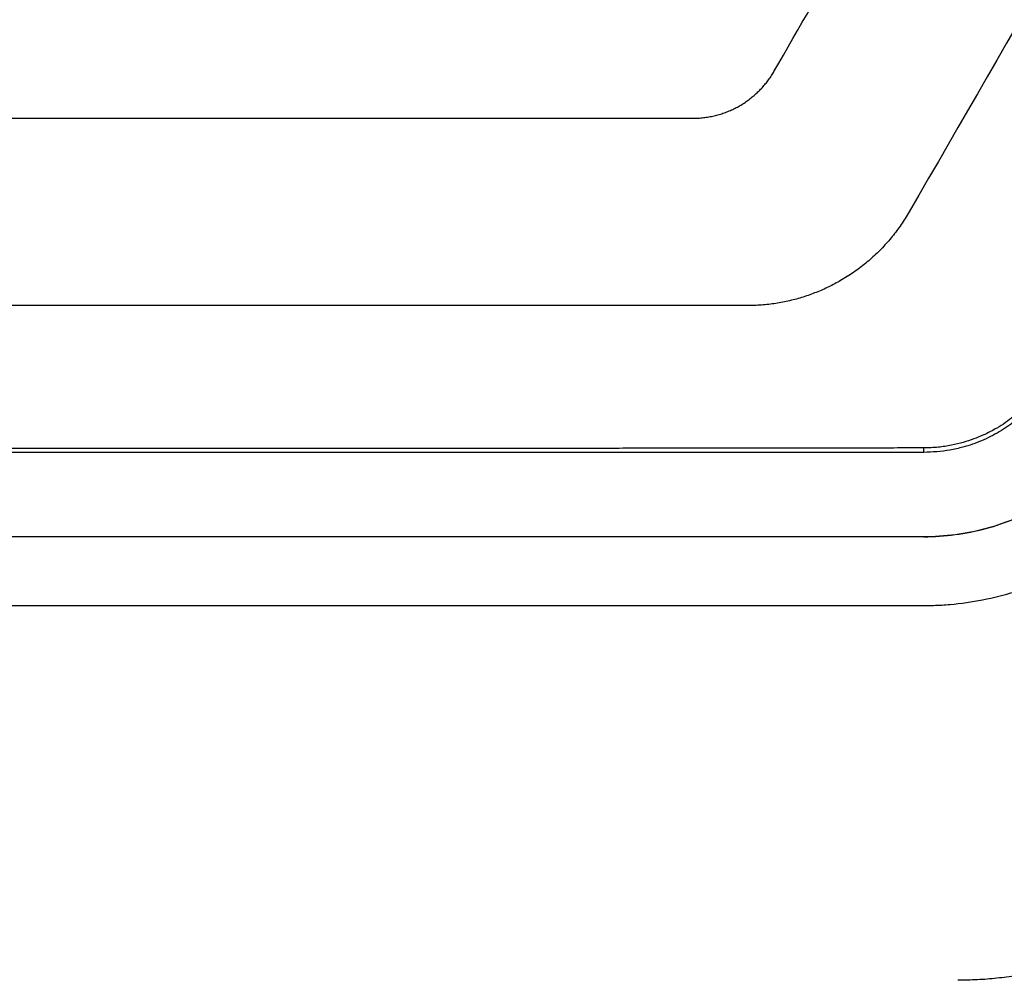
# Model space of a CAD drawing. Header units: millimetres. Extents: x -0.44 to 1.31, y -0.87 to 1.29.
# Tile 48 of 182: x 0.2825 to 0.314, y 0.118 to 0.1487. Entities that reach past the tile are written whole.
import ezdxf

# ---------------------------------------------------------------- set-up
doc = ezdxf.new("R2010")
doc.units = ezdxf.units.MM

msp = doc.modelspace()

# ---------------------------------------------------------------- linework, layer by layer
at = {"color": 7, "linetype": 'Continuous', "lineweight": 25}
for p, q in [((0.311434, 0.134864), (0.311434, 0.135005)), ((0.311434, 0.134864), (0.253569, 0.134863)), ((0.311431, 0.132163), (0.253537, 0.132163)), ((0.311431, 0.13216), (0.253537, 0.13216)), ((0.311431, 0.13216), (0.311431, 0.132163))]:
    msp.add_line(p, q, dxfattribs=at)
for points in [[(0.320941, 0.159841), (0.317617, 0.154083), (0.314292, 0.148323), (0.310965, 0.142561)], [(0.306635, 0.147061), (0.308249, 0.149857), (0.309863, 0.152653), (0.311477, 0.155448)]]:
    msp.add_open_spline(points, degree=3, dxfattribs=at)
for points, knots in [([(0.304037, 0.145561), (0.304095, 0.145562), (0.30421, 0.145564), (0.304381, 0.145579), (0.30455, 0.145604), (0.304717, 0.145638), (0.304881, 0.145681), (0.305042, 0.145733), (0.305199, 0.145794), (0.305352, 0.145863), (0.305499, 0.14594), (0.305641, 0.146024), (0.305778, 0.146116), (0.305909, 0.146215), (0.306034, 0.14632), (0.306152, 0.146431), (0.306263, 0.146547), (0.306367, 0.146668), (0.306463, 0.146794), (0.306554, 0.146925), (0.306608, 0.147016), (0.306635, 0.147061)], [0, 0, 0, 0, 0.055359, 0.110097, 0.164402, 0.218453, 0.272442, 0.326491, 0.380196, 0.433324, 0.486033, 0.538551, 0.591044, 0.643367, 0.695362, 0.746878, 0.797881, 0.84855, 0.899031, 0.949467, 1, 1, 1, 1]), ([(0.260925, 0.145561), (0.26155, 0.145561), (0.2628, 0.145561), (0.264674, 0.145561), (0.266549, 0.145561), (0.268423, 0.145561), (0.270297, 0.145561), (0.272172, 0.145561), (0.274046, 0.145561), (0.275921, 0.145561), (0.277795, 0.145561), (0.27967, 0.145561), (0.281544, 0.145561), (0.283418, 0.145561), (0.285293, 0.145561), (0.287167, 0.145561), (0.289042, 0.145561), (0.290916, 0.145561), (0.292791, 0.145561), (0.294665, 0.145561), (0.29654, 0.145561), (0.298414, 0.145561), (0.300288, 0.145561), (0.302163, 0.145561), (0.303412, 0.145561), (0.304037, 0.145561)], [0, 0, 0, 0, 0.043526, 0.08704, 0.130541, 0.174032, 0.217513, 0.260987, 0.304453, 0.347914, 0.39137, 0.434823, 0.478275, 0.521725, 0.565177, 0.60863, 0.652086, 0.695547, 0.739013, 0.782487, 0.825968, 0.869459, 0.91296, 0.956474, 1, 1, 1, 1]), ([(0.310965, 0.142561), (0.310925, 0.142493), (0.310843, 0.142355), (0.310711, 0.142156), (0.310572, 0.141963), (0.310426, 0.141775), (0.310271, 0.141592), (0.310109, 0.141416), (0.309939, 0.141245), (0.309761, 0.14108), (0.309576, 0.140921), (0.309383, 0.14077), (0.309184, 0.140626), (0.30898, 0.140491), (0.308718, 0.140332), (0.30839, 0.140158), (0.307989, 0.139981), (0.30757, 0.139832), (0.307137, 0.139713), (0.306691, 0.139627), (0.306234, 0.139571), (0.305925, 0.139565), (0.305769, 0.139561)], [0, 0, 0, 0, 0.0380891, 0.0760589, 0.1139697, 0.1518827, 0.189859, 0.2279599, 0.2662572, 0.3048522, 0.3437062, 0.3827515, 0.4217749, 0.4607427, 0.4997212, 0.5680951, 0.6376727, 0.7086334, 0.7801893, 0.8523012, 0.9254222, 1, 1, 1, 1]), ([(0.305769, 0.139561), (0.305123, 0.139561), (0.303831, 0.139561), (0.301892, 0.139561), (0.299952, 0.139561), (0.298013, 0.139561), (0.296073, 0.139561), (0.294132, 0.139561), (0.292191, 0.139561), (0.29025, 0.139561), (0.288308, 0.139561), (0.286366, 0.139561), (0.284424, 0.139561), (0.282019, 0.139561), (0.279152, 0.139561), (0.275823, 0.139561), (0.272495, 0.139561), (0.269168, 0.139561), (0.265842, 0.139561), (0.262517, 0.139561), (0.260301, 0.139561), (0.259194, 0.139561)], [0, 0, 0, 0, 0.041676, 0.083346, 0.125011, 0.166672, 0.208332, 0.249991, 0.291651, 0.333312, 0.374976, 0.416645, 0.458319, 0.500001, 0.571444, 0.642872, 0.71429, 0.785705, 0.857125, 0.928554, 1, 1, 1, 1]), ([(0.315476, 0.137371), (0.315418, 0.137276), (0.315305, 0.137092), (0.315126, 0.136833), (0.314939, 0.136602), (0.314676, 0.136322), (0.314299, 0.135986), (0.313896, 0.135708), (0.313559, 0.135521), (0.313312, 0.135402), (0.313022, 0.135284), (0.312687, 0.135175), (0.312309, 0.135085), (0.311886, 0.135019), (0.311589, 0.13501), (0.311434, 0.135005)], [0, 0, 0, 0, 0.068083, 0.132001, 0.192019, 0.249175, 0.367056, 0.49937, 0.5472, 0.602879, 0.666722, 0.738627, 0.817851, 0.904742, 1, 1, 1, 1]), ([(0.315603, 0.137296), (0.315543, 0.137199), (0.315432, 0.13702), (0.315194, 0.136674), (0.314854, 0.136283), (0.314379, 0.135865), (0.313856, 0.135508), (0.31329, 0.135224), (0.312755, 0.135041), (0.312273, 0.134933), (0.311854, 0.134875), (0.311574, 0.134868), (0.311434, 0.134864)], [0, 0, 0, 0, 0.067812, 0.12511, 0.249301, 0.374705, 0.499527, 0.624136, 0.749525, 0.833617, 0.91689, 1, 1, 1, 1]), ([(0.311431, 0.132163), (0.312111, 0.132163), (0.312773, 0.132254), (0.313743, 0.132512), (0.314065, 0.132621), (0.314689, 0.132881), (0.31499, 0.13303), (0.315569, 0.133365), (0.315848, 0.133551), (0.316382, 0.133961), (0.316638, 0.134187), (0.317111, 0.134662), (0.317331, 0.134914), (0.317637, 0.135311), (0.317735, 0.135447), (0.31792, 0.135728), (0.318007, 0.135873), (0.318094, 0.136018)], [0, 0, 0, 0, 0.25, 0.25, 0.375, 0.375, 0.5, 0.5, 0.625, 0.625, 0.75, 0.75, 0.875, 0.875, 0.9375, 0.9375, 1, 1, 1, 1]), ([(0.318097, 0.136016), (0.31801, 0.135871), (0.317922, 0.135727), (0.317738, 0.135446), (0.31764, 0.13531), (0.317334, 0.134913), (0.317115, 0.134662), (0.316643, 0.134187), (0.316389, 0.133963), (0.315853, 0.133551), (0.315574, 0.133365), (0.314996, 0.133029), (0.314697, 0.13288), (0.314076, 0.132622), (0.313753, 0.132512), (0.312776, 0.13225), (0.312111, 0.13216), (0.311431, 0.13216)], [0, 0, 0, 0, 0.0625, 0.0625, 0.125, 0.125, 0.25, 0.25, 0.375, 0.375, 0.5, 0.5, 0.625, 0.625, 0.75, 0.75, 1, 1, 1, 1]), ([(0.311434, 0.135005), (0.310792, 0.135004), (0.309508, 0.135002), (0.307581, 0.134999), (0.305654, 0.134997), (0.303726, 0.134995), (0.301798, 0.134993), (0.299869, 0.134991), (0.29794, 0.13499), (0.296011, 0.134988), (0.294081, 0.134987), (0.292151, 0.134986), (0.29022, 0.134985), (0.288289, 0.134984), (0.286357, 0.134984), (0.284425, 0.134983), (0.281929, 0.134983), (0.278872, 0.134984), (0.275253, 0.134984), (0.271635, 0.134986), (0.268019, 0.134988), (0.264404, 0.134991), (0.260791, 0.134995), (0.257179, 0.134999), (0.254773, 0.135002), (0.25357, 0.135004)], [0, 0, 0, 0, 0.033359, 0.066712, 0.100059, 0.133402, 0.166741, 0.200078, 0.233413, 0.266748, 0.300084, 0.333422, 0.366762, 0.400106, 0.433454, 0.466809, 0.50017, 0.562672, 0.625153, 0.687622, 0.750084, 0.812546, 0.875015, 0.937497, 1, 1, 1, 1]), ([(0.253517, 0.129961), (0.264914, 0.12996), (0.282009, 0.12996), (0.300528, 0.129962), (0.308363, 0.12996), (0.310589, 0.129962), (0.311479, 0.12996), (0.311834, 0.129965), (0.312449, 0.130002), (0.313672, 0.130175), (0.315366, 0.130696), (0.317217, 0.131741), (0.318541, 0.132915), (0.319319, 0.133868), (0.319719, 0.134446), (0.319901, 0.134748), (0.319992, 0.134899)], [0, 0, 0, 0, 0.500896, 0.751343, 0.813955, 0.845261, 0.849174, 0.853076, 0.860837, 0.876269, 0.907267, 0.938113, 0.969085, 0.984477, 0.992213, 1, 1, 1, 1]), ([(0.322914, 0.123961), (0.322855, 0.12386), (0.322737, 0.12366), (0.322549, 0.123365), (0.322354, 0.123077), (0.32215, 0.122795), (0.321939, 0.122519), (0.321719, 0.12225), (0.321491, 0.121986), (0.321255, 0.121729), (0.320729, 0.121186), (0.319851, 0.120415), (0.31854, 0.11954), (0.317126, 0.118841), (0.31593, 0.118436), (0.315013, 0.118216), (0.314397, 0.118102), (0.313776, 0.118021), (0.31315, 0.11797), (0.312732, 0.117964), (0.312522, 0.117961)], [0, 0, 0, 0, 0.0278856, 0.0556887, 0.0834326, 0.1111405, 0.1388361, 0.1665429, 0.1942842, 0.2220836, 0.2499644, 0.3750568, 0.5002844, 0.6253774, 0.7506041, 0.8005903, 0.8503848, 0.9001256, 0.9499514, 1, 1, 1, 1])]:
    msp.add_open_spline(points, degree=3, knots=knots, dxfattribs=at)

doc.saveas('drawing.dxf')
